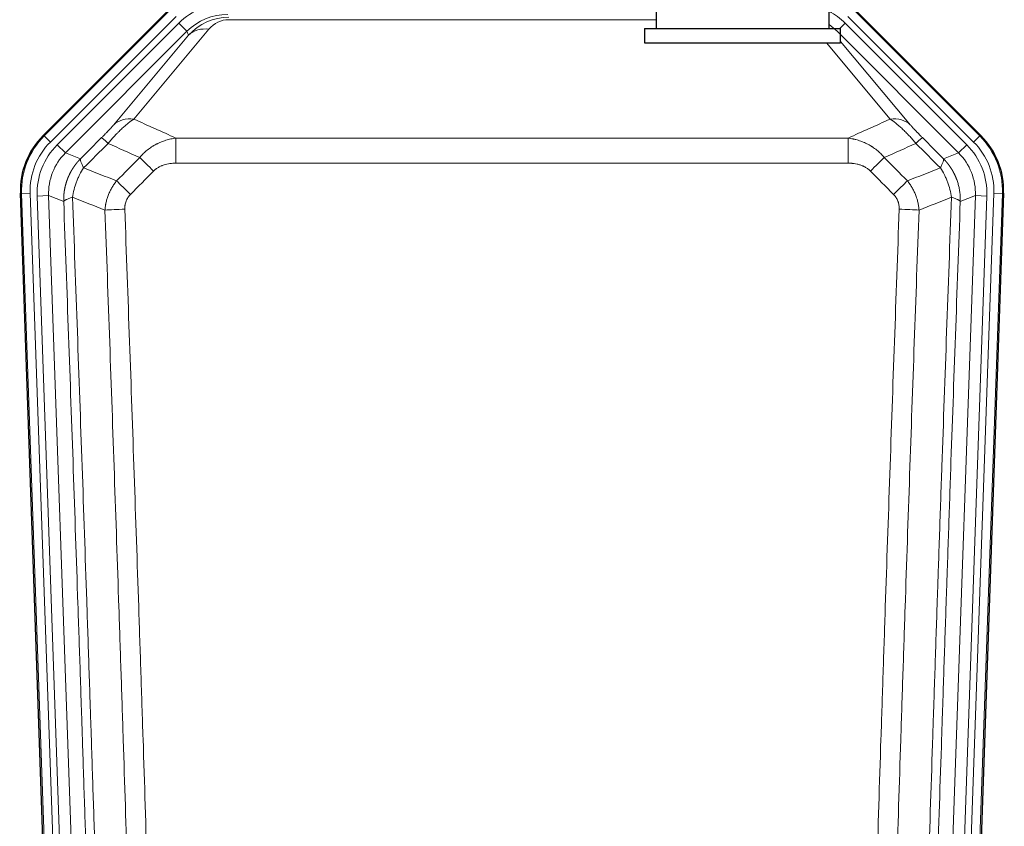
# Model space of a CAD drawing. Header units: inches. Extents: x 0 to 20790, y -12 to 14700.
# Tile 8 of 191: x 1951 to 2292, y 5012 to 5292. Entities that reach past the tile are written whole.
import ezdxf

# ---------------------------------------------------------------- set-up
doc = ezdxf.new("R2010")
doc.units = ezdxf.units.IN
doc.layers.add('1', color=7, linetype='Continuous', true_color=0xffffff)

msp = doc.modelspace()

# ---------------------------------------------------------------- linework, layer by layer
at = {"layer": '1', "color": 2, "linetype": 'Continuous', "lineweight": 25}
for p, q in [((2171.547, 5297.959), (2171.547, 5288.459)), ((2231.547, 5288.459), (2231.547, 5298.075)), ((1958.905, 5251.346), (2002.721, 5295.162)), ((2240.372, 5295.162), (2284.188, 5251.346)), ((2167.547, 5288.459), (2235.547, 5288.459)), ((2167.547, 5288.459), (2167.547, 5283.459)), ((2235.547, 5283.459), (2235.547, 5288.459)), ((2167.547, 5283.459), (2235.547, 5283.459)), ((1964.142, 4855.694), (1951.024, 5231.34)), ((2292.068, 5231.34), (2278.951, 4855.694))]:
    msp.add_line(p, q, dxfattribs=at)
at = {"layer": '1', "color": 110, "linetype": 'Continuous', "lineweight": 13}
for p, q in [((1959.286, 5251.196), (2002.877, 5294.787)), ((2240.216, 5294.787), (2283.807, 5251.196)), ((2004.995, 5292.669), (1961.404, 5249.078)), ((2171.544, 5291.503), (2023.314, 5291.503)), ((2281.689, 5249.078), (2238.098, 5292.669)), ((1963.796, 5248.136), (2005.971, 5290.311)), ((2008.796, 5287.487), (1966.62, 5245.311)), ((2016.411, 5288.196), (1990.333, 5257.023)), ((2008.796, 5287.487), (2005.971, 5290.311)), ((2009.35, 5286.15), (2008.796, 5287.487)), ((2276.472, 5245.311), (2234.297, 5287.487)), ((2235.269, 5288.459), (2237.121, 5290.311)), ((2279.297, 5248.136), (2237.121, 5290.311)), ((1983.272, 5254.977), (2009.35, 5286.15)), ((2252.759, 5257.023), (2230.645, 5283.459)), ((2235.547, 5283.994), (2259.821, 5254.977)), ((1958.905, 5251.346), (1959.286, 5251.196)), ((1961.404, 5249.078), (1959.286, 5251.196)), ((2004.96, 5241.744), (2004.96, 5250.452)), ((2004.96, 5250.452), (2238.133, 5250.452)), ((2238.133, 5241.744), (2238.133, 5250.452)), ((2283.807, 5251.196), (2281.689, 5249.078)), ((2283.807, 5251.196), (2284.188, 5251.346)), ((1963.796, 5248.136), (1966.62, 5245.311)), ((2276.472, 5245.311), (2279.297, 5248.136)), ((1966.62, 5245.311), (1971.845, 5243.253)), ((2271.248, 5243.253), (2276.472, 5245.311)), ((2238.133, 5241.744), (2004.96, 5241.744)), ((1951.405, 5231.19), (1951.024, 5231.34)), ((1954.399, 5231.294), (1951.405, 5231.19)), ((1964.516, 4855.747), (1951.405, 5231.19)), ((1954.399, 5231.294), (1967.51, 4855.851)), ((1956.791, 5230.352), (1960.783, 5230.492)), ((1956.791, 5230.352), (1969.857, 4856.181)), ((1966.031, 5228.424), (1960.783, 5230.492)), ((1960.783, 5230.492), (1973.849, 4856.321)), ((2269.244, 4856.321), (2282.31, 5230.492)), ((2286.302, 5230.352), (2273.236, 4856.181)), ((2275.583, 4855.851), (2288.694, 5231.294)), ((2282.31, 5230.492), (2277.062, 5228.424)), ((2291.688, 5231.19), (2278.577, 4855.747)), ((2282.31, 5230.492), (2286.302, 5230.352)), ((2291.688, 5231.19), (2288.694, 5231.294)), ((2292.068, 5231.34), (2291.688, 5231.19))]:
    msp.add_line(p, q, dxfattribs=at)
for centre, major_axis, ratio, start_param, end_param in [((2022.946, 5273.298, 0), (-9.199, 22.209), 0.998395, 5.8910538, 6.6753168), ((2220.147, 5273.298), (9.199, 22.209), 0.998395, 5.8910538, 6.1816355), ((2022.946, 5273.298), (7.671, -18.519), 0.9977549, 2.7494612, 3.5337241), ((2023.868, 5271.073), (4.311, -20.925), 0.9337003, 2.9520749, 3.7363379), ((2023.868, 5280.181), (2.389, -11.128), 0.8742439, 2.9560698, 3.7403327), ((2016.411, 5279.089), (-7.67, 6.416), 0.860824, 5.3364913, 6.1801624), ((2220.147, 5273.298, 0), (-7.671, -18.519), 0.9977549, 2.7494612, 2.9288368), ((1990.333, 5247.916), (-7.67, 6.416), 0.860824, 5.3364913, 6.1801624), ((2252.759, 5247.916), (-7.67, -6.416), 0.860824, 3.2446156, 4.0882866), ((1978.418, 5232.104), (25.153, -9.908), 0.9987323, 2.7320361, 3.5511492), ((1986.246, 5243.551), (7.081, -7.061), 0.0269081, 2.343706, 3.0892138), ((2256.847, 5243.551), (-7.081, -7.061), 0.0269081, 3.1939715, 3.9394793), ((2264.675, 5232.104), (-25.153, -9.908), 0.9987323, 2.7320361, 3.5511492), ((1978.418, 5232.104, 0), (22.366, -8.81), 0.9983711, 2.7320361, 3.5511492), ((1980.81, 5231.162, 0), (-22.366, 8.81), 0.9983711, 5.8736288, 6.6927419), ((2262.283, 5231.162, 0), (22.366, 8.81), 0.9983711, 5.8736288, 6.6927419), ((2264.675, 5232.104, 0), (-22.366, -8.81), 0.9983711, 2.7320361, 3.5511492), ((1980.81, 5231.162), (18.651, -7.347), 0.9977215, 2.7320361, 3.5511492), ((1997.202, 5238.621), (7.096, -7.046), 0.0275577, 1.5981516, 2.344042), ((2245.891, 5238.621), (-7.096, -7.046), 0.0275577, 3.9391433, 4.6850337), ((2262.283, 5231.162), (-18.651, -7.347), 0.9977215, 2.7320361, 3.5511492), ((1989.193, 5230.556), (7.095, -7.047), 0.0252539, 1.5958719, 2.342907), ((2253.9, 5230.556), (7.095, 7.047), 0.0252539, 0.7986857, 1.5457208), ((1987.221, 5225.469), (-9.993, -0.365), 0.0335157, 4.711165, 5.4709844), ((2255.872, 5225.469), (-9.993, 0.365), 0.0335157, 3.9537936, 4.713613)]:
    msp.add_ellipse(centre, major_axis=major_axis, ratio=ratio, start_param=start_param, end_param=end_param, dxfattribs=at)
at = {"layer": '1', "color": 2, "linetype": 'Continuous', "lineweight": 25}
for centre, major_axis in [((1978.046, 5232.251, 0), (25.162, -9.912)), ((2265.047, 5232.251, 0), (-25.162, -9.912))]:
    msp.add_ellipse(centre, major_axis=major_axis, ratio=0.9983711, start_param=2.7320361, end_param=3.5511492, dxfattribs=at)
at = {"layer": '1', "color": 110, "linetype": 'Continuous', "lineweight": 13}
for points, knots in [([(1981.438, 5248.618), (1981.822, 5249.077), (1982.592, 5249.974), (1983.368, 5250.828), (1983.952, 5251.453), (1984.147, 5251.659), (1984.391, 5251.912), (1984.44, 5251.963), (1984.537, 5252.064), (1984.683, 5252.214), (1984.829, 5252.361), (1985.313, 5252.849), (1985.697, 5253.223), (1986.456, 5253.939), (1986.831, 5254.281), (1987.296, 5254.689), (1987.389, 5254.769), (1987.573, 5254.928), (1987.848, 5255.162), (1988.118, 5255.385), (1988.653, 5255.816), (1989, 5256.084), (1989.51, 5256.458), (1989.678, 5256.578), (1989.926, 5256.75), (1990.009, 5256.807), (1990.172, 5256.917), (1990.253, 5256.971), (1990.333, 5257.023)], [0, 0, 0, 0, 0.125, 0.25, 0.25, 0.3125, 0.3125, 0.328125, 0.328125, 0.34375, 0.375, 0.375, 0.5, 0.5, 0.625, 0.625, 0.65625, 0.65625, 0.6875, 0.75, 0.75, 0.875, 0.875, 0.9375, 0.9375, 0.96875, 0.96875, 1, 1, 1, 1]), ([(2252.759, 5257.023), (2253.081, 5256.813), (2253.412, 5256.583), (2254.089, 5256.087), (2254.436, 5255.819), (2254.97, 5255.388), (2255.15, 5255.239), (2255.424, 5255.009), (2255.516, 5254.931), (2255.654, 5254.812), (2255.701, 5254.772), (2255.793, 5254.691), (2256.211, 5254.327), (2257.009, 5253.601), (2257.774, 5252.855), (2258.353, 5252.272), (2258.547, 5252.074), (2258.839, 5251.77), (2258.936, 5251.668), (2259.083, 5251.514), (2259.132, 5251.462), (2259.23, 5251.358), (2259.279, 5251.306), (2259.719, 5250.835), (2260.109, 5250.405), (2260.884, 5249.527), (2261.27, 5249.078), (2261.655, 5248.618)], [0, 0, 0, 0, 0.125, 0.125, 0.25, 0.25, 0.3125, 0.3125, 0.34375, 0.34375, 0.359375, 0.359375, 0.375, 0.5, 0.625, 0.625, 0.6875, 0.6875, 0.71875, 0.71875, 0.734375, 0.734375, 0.75, 0.75, 0.875, 0.875, 1, 1, 1, 1]), ([(1983.272, 5254.977), (1983.247, 5254.947), (1983.221, 5254.916), (1983.168, 5254.853), (1983.141, 5254.822), (1983.058, 5254.724), (1983.001, 5254.657), (1982.821, 5254.451), (1982.693, 5254.304), (1982.485, 5254.071), (1982.413, 5253.991), (1982.301, 5253.868), (1982.245, 5253.805), (1982.186, 5253.741), (1982.147, 5253.698), (1982.127, 5253.677), (1981.948, 5253.481), (1981.781, 5253.3), (1981.43, 5252.924), (1981.246, 5252.73), (1981.006, 5252.477), (1980.933, 5252.401), (1980.859, 5252.324), (1980.809, 5252.272), (1980.784, 5252.246), (1980.659, 5252.115), (1980.558, 5252.01), (1980.251, 5251.694), (1980.043, 5251.48), (1979.619, 5251.05), (1979.404, 5250.832), (1979.185, 5250.613)], [0, 0, 0, 0, 0.03125, 0.03125, 0.0625, 0.0625, 0.125, 0.125, 0.25, 0.25, 0.3125, 0.3125, 0.34375, 0.359375, 0.359375, 0.375, 0.375, 0.5, 0.5, 0.625, 0.625, 0.65625, 0.671875, 0.671875, 0.6875, 0.6875, 0.75, 0.75, 0.875, 0.875, 1, 1, 1, 1]), ([(2263.908, 5250.613), (2263.689, 5250.833), (2263.472, 5251.051), (2263.046, 5251.484), (2262.837, 5251.699), (2262.579, 5251.965), (2262.527, 5252.019), (2262.426, 5252.124), (2262.275, 5252.281), (2262.129, 5252.434), (2261.842, 5252.734), (2261.66, 5252.928), (2261.31, 5253.302), (2261.143, 5253.483), (2260.963, 5253.679), (2260.943, 5253.701), (2260.904, 5253.744), (2260.846, 5253.808), (2260.713, 5253.954), (2260.606, 5254.074), (2260.398, 5254.307), (2260.27, 5254.453), (2260.032, 5254.727), (2259.922, 5254.856), (2259.821, 5254.977)], [0, 0, 0, 0, 0.125, 0.125, 0.25, 0.25, 0.28125, 0.28125, 0.3125, 0.375, 0.375, 0.5, 0.5, 0.625, 0.625, 0.640625, 0.640625, 0.65625, 0.6875, 0.75, 0.75, 0.875, 0.875, 1, 1, 1, 1]), ([(1992.384, 5243.682), (1992.584, 5243.922), (1992.79, 5244.156), (1993.107, 5244.499), (1993.214, 5244.612), (1993.431, 5244.835), (1993.54, 5244.945), (1994.093, 5245.486), (1994.554, 5245.894), (1995.511, 5246.661), (1996.007, 5247.021), (1996.649, 5247.441), (1996.778, 5247.523), (1996.974, 5247.644), (1997.04, 5247.685), (1997.171, 5247.764), (1997.237, 5247.803), (1997.568, 5247.998), (1997.903, 5248.184), (1998.243, 5248.36), (1998.379, 5248.43), (1998.447, 5248.464), (1998.653, 5248.567), (1998.79, 5248.633), (1999.204, 5248.826), (1999.481, 5248.949), (2000.319, 5249.295), (2000.884, 5249.499), (2002.027, 5249.857), (2002.605, 5250.011), (2003.773, 5250.268), (2004.364, 5250.373), (2004.96, 5250.452)], [0, 0, 0, 0, 0.0625, 0.0625, 0.09375, 0.09375, 0.125, 0.125, 0.25, 0.25, 0.375, 0.375, 0.40625, 0.40625, 0.421875, 0.421875, 0.4375, 0.4375, 0.5, 0.515625, 0.515625, 0.53125, 0.53125, 0.5625, 0.5625, 0.625, 0.625, 0.75, 0.75, 0.875, 0.875, 1, 1, 1, 1]), ([(2238.133, 5250.452), (2238.73, 5250.373), (2239.398, 5250.255), (2240.062, 5250.104), (2240.209, 5250.07), (2240.283, 5250.053), (2240.503, 5249.999), (2240.65, 5249.961), (2241.087, 5249.844), (2241.377, 5249.76), (2242.239, 5249.489), (2242.804, 5249.284), (2243.917, 5248.821), (2244.464, 5248.565), (2245.27, 5248.14), (2245.669, 5247.917), (2246.063, 5247.679), (2246.259, 5247.558), (2246.324, 5247.517), (2246.454, 5247.434), (2246.518, 5247.392), (2247.097, 5247.013), (2247.594, 5246.652), (2248.549, 5245.885), (2249.008, 5245.479), (2249.887, 5244.617), (2250.308, 5244.162), (2250.709, 5243.682)], [0, 0, 0, 0, 0.125, 0.140625, 0.140625, 0.15625, 0.15625, 0.1875, 0.1875, 0.25, 0.25, 0.375, 0.375, 0.5, 0.5, 0.5625, 0.59375, 0.59375, 0.609375, 0.609375, 0.625, 0.625, 0.75, 0.75, 0.875, 0.875, 1, 1, 1, 1]), ([(1966.031, 5228.424), (1966.03, 5228.447), (1966.028, 5228.494), (1966.027, 5228.563), (1966.025, 5228.632), (1966.024, 5228.701), (1966.022, 5228.77), (1966.021, 5228.839), (1966.021, 5228.908), (1966.02, 5228.977), (1966.02, 5229.046), (1966.02, 5229.115), (1966.02, 5229.184), (1966.021, 5229.253), (1966.022, 5229.322), (1966.023, 5229.391), (1966.024, 5229.459), (1966.025, 5229.528), (1966.027, 5229.597), (1966.029, 5229.665), (1966.031, 5229.734), (1966.033, 5229.803), (1966.036, 5229.871), (1966.039, 5229.939), (1966.042, 5230.008), (1966.045, 5230.076), (1966.049, 5230.144), (1966.053, 5230.213), (1966.057, 5230.281), (1966.061, 5230.349), (1966.065, 5230.417), (1966.07, 5230.485), (1966.075, 5230.553), (1966.08, 5230.621), (1966.085, 5230.689), (1966.091, 5230.757), (1966.097, 5230.825), (1966.103, 5230.892), (1966.109, 5230.96), (1966.115, 5231.027), (1966.122, 5231.095), (1966.129, 5231.162), (1966.136, 5231.23), (1966.144, 5231.297), (1966.151, 5231.364), (1966.159, 5231.432), (1966.167, 5231.499), (1966.175, 5231.566), (1966.184, 5231.633), (1966.192, 5231.7), (1966.201, 5231.767), (1966.211, 5231.834), (1966.22, 5231.9), (1966.229, 5231.967), (1966.239, 5232.034), (1966.249, 5232.1), (1966.259, 5232.167), (1966.27, 5232.233), (1966.281, 5232.3), (1966.291, 5232.366), (1966.303, 5232.432), (1966.314, 5232.498), (1966.325, 5232.564), (1966.337, 5232.63), (1966.349, 5232.696), (1966.361, 5232.762), (1966.374, 5232.827), (1966.386, 5232.893), (1966.399, 5232.959), (1966.412, 5233.024), (1966.425, 5233.09), (1966.438, 5233.155), (1966.452, 5233.22), (1966.466, 5233.285), (1966.48, 5233.35), (1966.494, 5233.415), (1966.509, 5233.48), (1966.523, 5233.545), (1966.538, 5233.61), (1966.553, 5233.675), (1966.568, 5233.739), (1966.584, 5233.804), (1966.6, 5233.868), (1966.615, 5233.932), (1966.631, 5233.997), (1966.648, 5234.061), (1966.664, 5234.125), (1966.681, 5234.189), (1966.698, 5234.253), (1966.715, 5234.316), (1966.732, 5234.38), (1966.75, 5234.444), (1966.767, 5234.507), (1966.785, 5234.57), (1966.803, 5234.634), (1966.821, 5234.697), (1966.84, 5234.76), (1966.858, 5234.823), (1966.877, 5234.886), (1966.896, 5234.949), (1966.916, 5235.012), (1966.935, 5235.074), (1966.955, 5235.137), (1966.974, 5235.199), (1966.994, 5235.261), (1967.015, 5235.324), (1967.035, 5235.386), (1967.055, 5235.448), (1967.076, 5235.51), (1967.097, 5235.571), (1967.118, 5235.633), (1967.14, 5235.695), (1967.161, 5235.756), (1967.183, 5235.818), (1967.205, 5235.879), (1967.227, 5235.94), (1967.249, 5236.001), (1967.271, 5236.062), (1967.294, 5236.123), (1967.317, 5236.184), (1967.34, 5236.244), (1967.363, 5236.305), (1967.386, 5236.365), (1967.409, 5236.425), (1967.433, 5236.486), (1967.457, 5236.546), (1967.481, 5236.606), (1967.505, 5236.665), (1967.53, 5236.725), (1967.554, 5236.785), (1967.579, 5236.844), (1967.604, 5236.904), (1967.629, 5236.963), (1967.654, 5237.022), (1967.68, 5237.081), (1967.705, 5237.14), (1967.731, 5237.199), (1967.757, 5237.258), (1967.783, 5237.316), (1967.809, 5237.375), (1967.836, 5237.433), (1967.862, 5237.491), (1967.889, 5237.549), (1967.916, 5237.607), (1967.943, 5237.665), (1967.971, 5237.723), (1967.998, 5237.78), (1968.026, 5237.838), (1968.053, 5237.895), (1968.081, 5237.953), (1968.109, 5238.01), (1968.138, 5238.067), (1968.166, 5238.123), (1968.195, 5238.18), (1968.223, 5238.237), (1968.252, 5238.293), (1968.281, 5238.35), (1968.311, 5238.406), (1968.34, 5238.462), (1968.37, 5238.518), (1968.399, 5238.574), (1968.429, 5238.63), (1968.459, 5238.685), (1968.489, 5238.741), (1968.52, 5238.796), (1968.55, 5238.851), (1968.581, 5238.906), (1968.612, 5238.961), (1968.643, 5239.016), (1968.674, 5239.071), (1968.705, 5239.126), (1968.736, 5239.18), (1968.768, 5239.234), (1968.8, 5239.288), (1968.831, 5239.342), (1968.863, 5239.396), (1968.896, 5239.45), (1968.928, 5239.504), (1968.96, 5239.557), (1968.993, 5239.611), (1969.026, 5239.664), (1969.058, 5239.717), (1969.091, 5239.77), (1969.125, 5239.823), (1969.158, 5239.876), (1969.191, 5239.928), (1969.225, 5239.981), (1969.259, 5240.033), (1969.292, 5240.085), (1969.326, 5240.137), (1969.361, 5240.189), (1969.395, 5240.241), (1969.429, 5240.292), (1969.464, 5240.344), (1969.498, 5240.395), (1969.533, 5240.446), (1969.568, 5240.497), (1969.603, 5240.548), (1969.638, 5240.599), (1969.674, 5240.65), (1969.709, 5240.7), (1969.745, 5240.75), (1969.781, 5240.801), (1969.817, 5240.851), (1969.853, 5240.901), (1969.889, 5240.95), (1969.925, 5241), (1969.961, 5241.049), (1969.998, 5241.099), (1970.034, 5241.148), (1970.071, 5241.197), (1970.108, 5241.246), (1970.145, 5241.295), (1970.182, 5241.343), (1970.219, 5241.392), (1970.257, 5241.44), (1970.294, 5241.488), (1970.332, 5241.537), (1970.37, 5241.584), (1970.408, 5241.632), (1970.446, 5241.68), (1970.484, 5241.727), (1970.522, 5241.775), (1970.56, 5241.822), (1970.599, 5241.869), (1970.637, 5241.916), (1970.676, 5241.962), (1970.715, 5242.009), (1970.754, 5242.056), (1970.793, 5242.102), (1970.832, 5242.148), (1970.871, 5242.194), (1970.91, 5242.24), (1970.95, 5242.286), (1970.99, 5242.331), (1971.029, 5242.376), (1971.069, 5242.422), (1971.109, 5242.467), (1971.149, 5242.512), (1971.189, 5242.557), (1971.229, 5242.601), (1971.27, 5242.646), (1971.31, 5242.69), (1971.351, 5242.734), (1971.391, 5242.778), (1971.432, 5242.822), (1971.473, 5242.866), (1971.514, 5242.91), (1971.555, 5242.953), (1971.596, 5242.997), (1971.637, 5243.04), (1971.679, 5243.083), (1971.72, 5243.126), (1971.762, 5243.168), (1971.804, 5243.211), (1971.831, 5243.239), (1971.845, 5243.253)], [0, 0, 0, 0, 0.0042303, 0.0084583, 0.0126838, 0.016907, 0.0211277, 0.0253461, 0.0295621, 0.0337757, 0.037987, 0.0421959, 0.0464023, 0.0506064, 0.0548082, 0.0590075, 0.0632045, 0.0673991, 0.0715913, 0.0757811, 0.0799686, 0.0841537, 0.0883364, 0.0925167, 0.0966947, 0.1008703, 0.1050435, 0.1092144, 0.1133829, 0.117549, 0.1217128, 0.1258741, 0.1300332, 0.1341898, 0.1383441, 0.1424961, 0.1466456, 0.1507929, 0.1549377, 0.1590802, 0.1632203, 0.1673581, 0.1714935, 0.1756266, 0.1797573, 0.1838856, 0.1880116, 0.1921352, 0.1962565, 0.2003755, 0.204492, 0.2086063, 0.2127182, 0.2168277, 0.2209349, 0.2250397, 0.2291422, 0.2332423, 0.2373401, 0.2414356, 0.2455287, 0.2496195, 0.2537079, 0.257794, 0.2618777, 0.2659591, 0.2700382, 0.2741149, 0.2781893, 0.2822614, 0.2863311, 0.2903985, 0.2944635, 0.2985262, 0.3025866, 0.3066447, 0.3107004, 0.3147538, 0.3188048, 0.3228536, 0.3269, 0.3309441, 0.3349858, 0.3390253, 0.3430624, 0.3470972, 0.3511296, 0.3551598, 0.3591876, 0.3632131, 0.3672363, 0.3712571, 0.3752757, 0.3792919, 0.3833058, 0.3873174, 0.3913267, 0.3953337, 0.3993384, 0.4033407, 0.4073408, 0.4113385, 0.4153339, 0.419327, 0.4233179, 0.4273064, 0.4312926, 0.4352765, 0.4392581, 0.4432373, 0.4472143, 0.451189, 0.4551614, 0.4591315, 0.4630993, 0.4670648, 0.471028, 0.4749889, 0.4789475, 0.4829038, 0.4868578, 0.4908095, 0.494759, 0.4987061, 0.502651, 0.5065936, 0.5105338, 0.5144718, 0.5184076, 0.522341, 0.5262721, 0.530201, 0.5341276, 0.5380519, 0.5419739, 0.5458936, 0.5498111, 0.5537262, 0.5576392, 0.5615498, 0.5654581, 0.5693642, 0.573268, 0.5771696, 0.5810688, 0.5849658, 0.5888606, 0.592753, 0.5966432, 0.6005311, 0.6044168, 0.6083002, 0.6121813, 0.6160602, 0.6199368, 0.6238111, 0.6276832, 0.6315531, 0.6354206, 0.6392859, 0.643149, 0.6470098, 0.6508684, 0.6547247, 0.6585787, 0.6624305, 0.66628, 0.6701273, 0.6739724, 0.6778152, 0.6816557, 0.685494, 0.6893301, 0.6931639, 0.6969955, 0.7008248, 0.7046519, 0.7084768, 0.7122994, 0.7161198, 0.7199379, 0.7237539, 0.7275675, 0.731379, 0.7351882, 0.7389952, 0.7427999, 0.7466024, 0.7504027, 0.7542008, 0.7579966, 0.7617902, 0.7655816, 0.7693708, 0.7731577, 0.7769424, 0.7807249, 0.7845052, 0.7882833, 0.7920591, 0.7958327, 0.7996042, 0.8033734, 0.8071403, 0.8109051, 0.8146677, 0.818428, 0.8221862, 0.8259421, 0.8296958, 0.8334474, 0.8371967, 0.8409438, 0.8446887, 0.8484314, 0.8521719, 0.8559102, 0.8596463, 0.8633802, 0.867112, 0.8708415, 0.8745688, 0.8782939, 0.8820169, 0.8857376, 0.8894562, 0.8931726, 0.8968867, 0.9005987, 0.9043086, 0.9080162, 0.9117216, 0.9154249, 0.919126, 0.9228249, 0.9265216, 0.9302161, 0.9339085, 0.9375987, 0.9412867, 0.9449725, 0.9486562, 0.9523377, 0.956017, 0.9596942, 0.9633691, 0.967042, 0.9707126, 0.9743811, 0.9780474, 0.9817116, 0.9853736, 0.9890334, 0.9926911, 0.9963466, 1, 1, 1, 1]), ([(1972.951, 5240.095), (1972.844, 5240.302), (1972.744, 5240.501), (1972.557, 5240.882), (1972.47, 5241.065), (1972.31, 5241.41), (1972.238, 5241.574), (1972.109, 5241.882), (1972.052, 5242.027), (1971.956, 5242.295), (1971.916, 5242.419), (1971.853, 5242.645), (1971.831, 5242.747), (1971.79, 5243.022), (1971.799, 5243.16), (1971.845, 5243.253)], [0, 0, 0, 0, 0.125, 0.125, 0.25, 0.25, 0.375, 0.375, 0.5, 0.5, 0.625, 0.625, 0.75, 0.75, 1, 1, 1, 1]), ([(2271.248, 5243.253), (2271.294, 5243.16), (2271.303, 5243.022), (2271.262, 5242.747), (2271.24, 5242.645), (2271.177, 5242.419), (2271.137, 5242.295), (2271.041, 5242.027), (2270.984, 5241.882), (2270.855, 5241.574), (2270.783, 5241.41), (2270.623, 5241.065), (2270.536, 5240.882), (2270.349, 5240.501), (2270.248, 5240.302), (2270.142, 5240.095)], [0, 0, 0, 0, 0.25, 0.25, 0.375, 0.375, 0.5, 0.5, 0.625, 0.625, 0.75, 0.75, 0.875, 0.875, 1, 1, 1, 1]), ([(2271.248, 5243.253), (2271.265, 5243.236), (2271.299, 5243.201), (2271.35, 5243.148), (2271.402, 5243.096), (2271.453, 5243.042), (2271.504, 5242.989), (2271.554, 5242.936), (2271.605, 5242.882), (2271.655, 5242.828), (2271.706, 5242.774), (2271.756, 5242.72), (2271.806, 5242.665), (2271.856, 5242.61), (2271.905, 5242.555), (2271.955, 5242.5), (2272.004, 5242.444), (2272.053, 5242.389), (2272.102, 5242.333), (2272.151, 5242.277), (2272.199, 5242.22), (2272.248, 5242.164), (2272.296, 5242.107), (2272.344, 5242.05), (2272.392, 5241.992), (2272.44, 5241.935), (2272.487, 5241.877), (2272.535, 5241.819), (2272.582, 5241.761), (2272.629, 5241.703), (2272.676, 5241.644), (2272.723, 5241.585), (2272.769, 5241.526), (2272.815, 5241.467), (2272.861, 5241.408), (2272.907, 5241.348), (2272.953, 5241.288), (2272.999, 5241.228), (2273.044, 5241.168), (2273.089, 5241.107), (2273.134, 5241.046), (2273.179, 5240.985), (2273.223, 5240.924), (2273.268, 5240.863), (2273.312, 5240.801), (2273.356, 5240.739), (2273.4, 5240.677), (2273.443, 5240.615), (2273.487, 5240.553), (2273.53, 5240.49), (2273.573, 5240.427), (2273.615, 5240.364), (2273.658, 5240.301), (2273.7, 5240.237), (2273.742, 5240.174), (2273.784, 5240.11), (2273.826, 5240.046), (2273.868, 5239.981), (2273.909, 5239.917), (2273.95, 5239.852), (2273.991, 5239.787), (2274.031, 5239.722), (2274.072, 5239.657), (2274.112, 5239.591), (2274.152, 5239.525), (2274.192, 5239.46), (2274.231, 5239.393), (2274.271, 5239.327), (2274.31, 5239.261), (2274.348, 5239.194), (2274.387, 5239.127), (2274.425, 5239.06), (2274.464, 5238.993), (2274.502, 5238.925), (2274.539, 5238.857), (2274.577, 5238.79), (2274.614, 5238.722), (2274.651, 5238.653), (2274.688, 5238.585), (2274.724, 5238.516), (2274.76, 5238.447), (2274.797, 5238.378), (2274.832, 5238.309), (2274.868, 5238.24), (2274.903, 5238.17), (2274.938, 5238.101), (2274.973, 5238.031), (2275.008, 5237.96), (2275.042, 5237.89), (2275.076, 5237.82), (2275.11, 5237.749), (2275.144, 5237.678), (2275.177, 5237.607), (2275.21, 5237.536), (2275.243, 5237.465), (2275.275, 5237.393), (2275.308, 5237.321), (2275.34, 5237.249), (2275.371, 5237.177), (2275.403, 5237.105), (2275.434, 5237.033), (2275.465, 5236.96), (2275.496, 5236.887), (2275.527, 5236.814), (2275.557, 5236.741), (2275.587, 5236.668), (2275.616, 5236.594), (2275.646, 5236.521), (2275.844, 5236.02), (2276.178, 5235.07), (2276.566, 5233.641), (2276.852, 5232.167), (2277.03, 5230.655), (2277.073, 5229.588), (2277.073, 5228.982), (2277.072, 5228.843), (2277.07, 5228.704), (2277.067, 5228.564), (2277.064, 5228.471), (2277.062, 5228.424)], [0, 0, 0, 0, 0.0045083, 0.0090195, 0.0135338, 0.0180512, 0.0225715, 0.0270949, 0.0316214, 0.0361509, 0.0406834, 0.0452189, 0.0497575, 0.0542992, 0.0588439, 0.0633916, 0.0679424, 0.0724963, 0.0770532, 0.0816132, 0.0861762, 0.0907423, 0.0953114, 0.0998837, 0.104459, 0.1090373, 0.1136188, 0.1182033, 0.1227909, 0.1273815, 0.1319753, 0.1365721, 0.141172, 0.145775, 0.1503811, 0.1549903, 0.1596025, 0.1642179, 0.1688364, 0.1734579, 0.1780826, 0.1827103, 0.1873412, 0.1919752, 0.1966123, 0.2012524, 0.2058957, 0.2105422, 0.2151917, 0.2198443, 0.2245001, 0.229159, 0.233821, 0.2384861, 0.2431544, 0.2478258, 0.2525003, 0.2571779, 0.2618587, 0.2665427, 0.2712297, 0.2759199, 0.2806133, 0.2853097, 0.2900094, 0.2947122, 0.2994181, 0.3041272, 0.3088394, 0.3135548, 0.3182733, 0.322995, 0.3277199, 0.3324479, 0.3371791, 0.3419135, 0.346651, 0.3513917, 0.3561355, 0.3608826, 0.3656328, 0.3703861, 0.3751427, 0.3799024, 0.3846654, 0.3894315, 0.3942008, 0.3989732, 0.4037489, 0.4085278, 0.4133098, 0.4180951, 0.4228835, 0.4276751, 0.43247, 0.437268, 0.4420692, 0.4468737, 0.4516813, 0.4564922, 0.4613063, 0.4661235, 0.470944, 0.4757677, 0.4805947, 0.4854248, 0.4902582, 0.4950947, 0.4999345, 0.5888915, 0.6791125, 0.7706071, 0.8633844, 0.9574535, 0.965938, 0.9744348, 0.9829441, 0.9914659, 1, 1, 1, 1]), ([(1969.086, 5229.9), (1969.215, 5230.803), (1969.393, 5231.705), (1969.85, 5233.49), (1970.127, 5234.372), (1970.615, 5235.665), (1970.79, 5236.091), (1971.162, 5236.931), (1971.359, 5237.345), (1971.986, 5238.565), (1972.448, 5239.349), (1972.951, 5240.095)], [0, 0, 0, 0, 0.25, 0.25, 0.5, 0.5, 0.625, 0.625, 0.75, 0.75, 1, 1, 1, 1]), ([(1997.202, 5239.009), (1997.327, 5239.136), (1997.457, 5239.258), (1997.658, 5239.434), (1997.727, 5239.492), (1997.865, 5239.604), (1997.934, 5239.659), (1998.287, 5239.926), (1998.581, 5240.12), (1999.191, 5240.472), (1999.507, 5240.63), (1999.915, 5240.807), (1999.997, 5240.841), (2000.162, 5240.908), (2000.244, 5240.94), (2000.492, 5241.032), (2000.659, 5241.09), (2001.16, 5241.25), (2001.497, 5241.34), (2002.177, 5241.492), (2002.519, 5241.553), (2003.209, 5241.65), (2003.556, 5241.686), (2004.255, 5241.732), (2004.607, 5241.744), (2004.96, 5241.744)], [0, 0, 0, 0, 0.0625, 0.0625, 0.09375, 0.09375, 0.125, 0.125, 0.25, 0.25, 0.375, 0.375, 0.40625, 0.40625, 0.4375, 0.4375, 0.5, 0.5, 0.625, 0.625, 0.75, 0.75, 0.875, 0.875, 1, 1, 1, 1]), ([(2238.133, 5241.744), (2238.486, 5241.744), (2238.84, 5241.732), (2239.281, 5241.703), (2239.369, 5241.696), (2239.545, 5241.681), (2239.633, 5241.673), (2239.896, 5241.645), (2240.071, 5241.624), (2240.593, 5241.55), (2240.938, 5241.487), (2241.621, 5241.334), (2241.958, 5241.242), (2242.626, 5241.028), (2242.956, 5240.905), (2243.321, 5240.745), (2243.362, 5240.727), (2243.443, 5240.69), (2243.563, 5240.634), (2243.841, 5240.499), (2244.073, 5240.374), (2244.527, 5240.111), (2244.818, 5239.918), (2245.375, 5239.494), (2245.641, 5239.263), (2245.891, 5239.009)], [0, 0, 0, 0, 0.125, 0.125, 0.15625, 0.15625, 0.1875, 0.1875, 0.25, 0.25, 0.375, 0.375, 0.5, 0.5, 0.625, 0.625, 0.640625, 0.640625, 0.65625, 0.6875, 0.75, 0.75, 0.875, 0.875, 1, 1, 1, 1]), ([(2270.142, 5240.095), (2270.645, 5239.349), (2271.107, 5238.565), (2271.733, 5237.345), (2271.931, 5236.931), (2272.303, 5236.091), (2272.478, 5235.665), (2272.965, 5234.372), (2273.243, 5233.49), (2273.7, 5231.705), (2273.878, 5230.803), (2274.007, 5229.9)], [0, 0, 0, 0, 0.25, 0.25, 0.375, 0.375, 0.5, 0.5, 0.75, 0.75, 1, 1, 1, 1]), ([(1980.338, 5225.461), (1980.374, 5225.923), (1980.427, 5226.383), (1980.516, 5226.956), (1980.534, 5227.071), (1980.574, 5227.299), (1980.595, 5227.414), (1980.66, 5227.755), (1980.708, 5227.982), (1980.865, 5228.657), (1981.106, 5229.548), (1981.414, 5230.417), (1981.67, 5231.061), (1981.782, 5231.328), (1981.901, 5231.592), (1981.949, 5231.698), (1981.973, 5231.751), (1982.046, 5231.908), (1982.096, 5232.013), (1982.35, 5232.533), (1982.568, 5232.939), (1983.034, 5233.732), (1983.528, 5234.506), (1984.08, 5235.242), (1984.371, 5235.601)], [0, 0, 0, 0, 0.125, 0.125, 0.15625, 0.15625, 0.1875, 0.1875, 0.25, 0.25, 0.375, 0.5, 0.5, 0.5625, 0.578125, 0.578125, 0.59375, 0.59375, 0.625, 0.625, 0.75, 0.75, 0.875, 1, 1, 1, 1]), ([(2258.722, 5235.601), (2259.013, 5235.242), (2259.29, 5234.873), (2259.619, 5234.398), (2259.683, 5234.303), (2259.812, 5234.11), (2259.875, 5234.013), (2260.061, 5233.721), (2260.182, 5233.524), (2260.531, 5232.927), (2260.966, 5232.115), (2261.339, 5231.273), (2261.594, 5230.629), (2261.676, 5230.412), (2261.792, 5230.084), (2261.83, 5229.974), (2261.903, 5229.754), (2261.939, 5229.643), (2262.111, 5229.09), (2262.232, 5228.644), (2262.439, 5227.746), (2262.612, 5226.841), (2262.719, 5225.923), (2262.755, 5225.461)], [0, 0, 0, 0, 0.125, 0.125, 0.15625, 0.15625, 0.1875, 0.1875, 0.25, 0.25, 0.375, 0.5, 0.5, 0.5625, 0.5625, 0.59375, 0.59375, 0.625, 0.625, 0.75, 0.75, 0.875, 1, 1, 1, 1]), ([(1966.031, 5228.424), (1966.06, 5228.523), (1966.15, 5228.63), (1966.373, 5228.799), (1966.462, 5228.857), (1966.668, 5228.975), (1966.785, 5229.036), (1967.046, 5229.161), (1967.191, 5229.224), (1967.505, 5229.354), (1967.675, 5229.42), (1968.039, 5229.554), (1968.233, 5229.622), (1968.643, 5229.759), (1968.86, 5229.829), (1969.086, 5229.9)], [0, 0, 0, 0, 0.25, 0.25, 0.375, 0.375, 0.5, 0.5, 0.625, 0.625, 0.75, 0.75, 0.875, 0.875, 1, 1, 1, 1]), ([(1969.086, 5229.9), (1969.657, 5214.345), (1970.785, 5183.236), (1972.43, 5136.571), (1973.497, 5105.461), (1974.285, 5082.128), (1974.676, 5070.462), (1975.128, 5056.851), (1975.32, 5051.018), (1975.448, 5047.129), (1975.512, 5045.184), (1975.831, 5035.463), (1976.211, 5023.8), (1976.648, 5010.197), (1976.835, 5004.368), (1976.959, 5000.482), (1977.021, 4998.54), (1977.577, 4981.057), (1978.55, 4950.001), (1979.961, 4903.49), (1980.869, 4872.533), (1981.315, 4857.066)], [0, 0, 0, 0, 0.125, 0.25, 0.375, 0.375, 0.4375, 0.46875, 0.484375, 0.484375, 0.5, 0.5, 0.5625, 0.59375, 0.609375, 0.609375, 0.625, 0.625, 0.75, 0.875, 1, 1, 1, 1]), ([(1987.221, 5225.804), (1987.212, 5226.041), (1987.215, 5226.277), (1987.232, 5226.572), (1987.236, 5226.631), (1987.246, 5226.749), (1987.251, 5226.808), (1987.27, 5226.984), (1987.286, 5227.101), (1987.341, 5227.448), (1987.39, 5227.677), (1987.51, 5228.128), (1987.582, 5228.35), (1987.708, 5228.678), (1987.753, 5228.787), (1987.826, 5228.948), (1987.851, 5229.002), (1987.902, 5229.109), (1987.928, 5229.162), (1988.063, 5229.424), (1988.181, 5229.626), (1988.437, 5230.017), (1988.575, 5230.205), (1988.87, 5230.569), (1989.027, 5230.744), (1989.193, 5230.912)], [0, 0, 0, 0, 0.125, 0.125, 0.15625, 0.15625, 0.1875, 0.1875, 0.25, 0.25, 0.375, 0.375, 0.5, 0.5, 0.5625, 0.5625, 0.59375, 0.59375, 0.625, 0.625, 0.75, 0.75, 0.875, 0.875, 1, 1, 1, 1]), ([(2253.9, 5230.912), (2254.066, 5230.744), (2254.224, 5230.568), (2254.41, 5230.338), (2254.447, 5230.292), (2254.519, 5230.198), (2254.555, 5230.151), (2254.659, 5230.008), (2254.726, 5229.911), (2254.918, 5229.616), (2255.153, 5229.212), (2255.343, 5228.786), (2255.469, 5228.457), (2255.509, 5228.346), (2255.563, 5228.178), (2255.581, 5228.121), (2255.614, 5228.008), (2255.63, 5227.951), (2255.706, 5227.666), (2255.754, 5227.437), (2255.827, 5226.975), (2255.851, 5226.743), (2255.878, 5226.276), (2255.88, 5226.041), (2255.872, 5225.804)], [0, 0, 0, 0, 0.125, 0.125, 0.15625, 0.15625, 0.1875, 0.1875, 0.25, 0.25, 0.375, 0.5, 0.5, 0.5625, 0.5625, 0.59375, 0.59375, 0.625, 0.625, 0.75, 0.75, 0.875, 0.875, 1, 1, 1, 1]), ([(2261.778, 4857.066), (2261.834, 4858.999), (2261.889, 4860.933), (2262.001, 4864.8), (2262.17, 4870.602), (2262.565, 4884.143), (2262.909, 4895.755), (2263.602, 4918.989), (2264.543, 4949.988), (2266.001, 4996.552), (2267.005, 5027.638), (2267.579, 5045.136), (2267.643, 5047.081), (2267.771, 5050.97), (2267.964, 5056.803), (2268.415, 5070.416), (2268.807, 5082.087), (2269.135, 5091.814), (2269.201, 5093.759), (2269.333, 5097.65), (2269.531, 5103.486), (2269.996, 5117.103), (2270.399, 5128.774), (2271.211, 5152.115), (2272.308, 5183.233), (2273.436, 5214.345), (2274.007, 5229.9)], [0, 0, 0, 0, 0.015625, 0.015625, 0.03125, 0.0625, 0.125, 0.125, 0.25, 0.375, 0.5, 0.5, 0.515625, 0.515625, 0.53125, 0.5625, 0.625, 0.625, 0.640625, 0.640625, 0.65625, 0.6875, 0.75, 0.75, 0.875, 1, 1, 1, 1]), ([(2274.007, 5229.9), (2274.233, 5229.829), (2274.45, 5229.759), (2274.86, 5229.622), (2275.054, 5229.554), (2275.418, 5229.42), (2275.588, 5229.354), (2275.902, 5229.224), (2276.047, 5229.161), (2276.308, 5229.036), (2276.425, 5228.975), (2276.631, 5228.857), (2276.72, 5228.799), (2276.943, 5228.63), (2277.033, 5228.523), (2277.062, 5228.424)], [0, 0, 0, 0, 0.125, 0.125, 0.25, 0.25, 0.375, 0.375, 0.5, 0.5, 0.625, 0.625, 0.75, 0.75, 1, 1, 1, 1]), ([(1978.226, 4856.936), (1977.781, 4872.346), (1976.875, 4903.191), (1975.468, 4949.533), (1974.498, 4980.476), (1973.944, 4997.896), (1973.882, 4999.831), (1973.758, 5003.703), (1973.572, 5009.511), (1973.135, 5023.064), (1972.757, 5034.686), (1972.439, 5044.372), (1972.375, 5046.309), (1972.247, 5050.184), (1972.056, 5055.996), (1971.605, 5069.558), (1971.215, 5081.183), (1970.429, 5104.431), (1969.366, 5135.43), (1967.725, 5181.927), (1966.6, 5212.925), (1966.031, 5228.424)], [0, 0, 0, 0, 0.125, 0.25, 0.375, 0.375, 0.390625, 0.390625, 0.40625, 0.4375, 0.5, 0.5, 0.515625, 0.515625, 0.53125, 0.5625, 0.625, 0.625, 0.75, 0.875, 1, 1, 1, 1]), ([(2277.062, 5228.424), (2276.493, 5212.925), (2275.368, 5181.924), (2274.274, 5150.917), (2273.465, 5127.66), (2273.063, 5116.031), (2272.599, 5102.462), (2272.401, 5096.647), (2272.27, 5092.771), (2272.204, 5090.832), (2271.876, 5081.14), (2271.486, 5069.512), (2271.036, 5055.948), (2270.844, 5050.135), (2270.716, 5046.26), (2270.652, 5044.323), (2270.08, 5026.888), (2269.079, 4995.914), (2267.624, 4949.519), (2266.218, 4903.189), (2265.312, 4872.346), (2264.867, 4856.936)], [0, 0, 0, 0, 0.125, 0.25, 0.25, 0.3125, 0.34375, 0.359375, 0.359375, 0.375, 0.375, 0.4375, 0.46875, 0.484375, 0.484375, 0.5, 0.5, 0.625, 0.75, 0.875, 1, 1, 1, 1]), ([(1992.312, 4858.621), (1991.874, 4873.84), (1990.982, 4904.302), (1990.06, 4934.812), (1989.357, 4957.712), (1989.121, 4965.348), (1988.645, 4980.626), (1988.404, 4988.269), (1987.678, 5011.204), (1987.186, 5026.501), (1986.562, 5045.631), (1986.437, 5049.457), (1986.185, 5057.109), (1985.806, 5068.587), (1985.423, 5080.065), (1984.651, 5103.022), (1983.608, 5133.631), (1981.998, 5179.545), (1980.896, 5210.156), (1980.338, 5225.461)], [0, 0, 0, 0, 0.125, 0.25, 0.25, 0.3125, 0.3125, 0.375, 0.375, 0.5, 0.5, 0.53125, 0.53125, 0.5625, 0.625, 0.625, 0.75, 0.875, 1, 1, 1, 1]), ([(1987.221, 5225.804), (1987.778, 5210.48), (1988.879, 5179.831), (1990.487, 5133.859), (1991.529, 5103.212), (1992.3, 5080.227), (1992.682, 5068.735), (1993.061, 5057.243), (1993.312, 5049.581), (1993.437, 5045.75), (1994.061, 5026.597), (1994.552, 5011.28), (1995.277, 4988.316), (1995.517, 4980.664), (1995.993, 4965.367), (1996.229, 4957.721), (1996.931, 4934.792), (1997.852, 4904.245), (1998.742, 4873.744), (1999.179, 4858.506)], [0, 0, 0, 0, 0.125, 0.25, 0.375, 0.375, 0.4375, 0.46875, 0.46875, 0.5, 0.5, 0.625, 0.625, 0.6875, 0.6875, 0.75, 0.75, 0.875, 1, 1, 1, 1]), ([(2243.913, 4858.506), (2244.351, 4873.744), (2245.241, 4904.245), (2246.162, 4934.792), (2246.864, 4957.721), (2247.1, 4965.367), (2247.576, 4980.664), (2247.816, 4988.316), (2248.541, 5011.28), (2249.032, 5026.597), (2249.656, 5045.75), (2249.781, 5049.581), (2250.032, 5057.243), (2250.411, 5068.735), (2250.793, 5080.227), (2251.564, 5103.212), (2252.606, 5133.859), (2254.214, 5179.831), (2255.314, 5210.48), (2255.872, 5225.804)], [0, 0, 0, 0, 0.125, 0.25, 0.25, 0.3125, 0.3125, 0.375, 0.375, 0.5, 0.5, 0.53125, 0.53125, 0.5625, 0.625, 0.625, 0.75, 0.875, 1, 1, 1, 1]), ([(2262.755, 5225.461), (2262.197, 5210.156), (2261.095, 5179.545), (2259.485, 5133.631), (2258.441, 5103.022), (2257.67, 5080.065), (2257.287, 5068.587), (2256.908, 5057.109), (2256.656, 5049.457), (2256.531, 5045.631), (2255.907, 5026.501), (2255.415, 5011.204), (2254.688, 4988.269), (2254.448, 4980.626), (2253.972, 4965.348), (2253.736, 4957.712), (2253.033, 4934.812), (2252.111, 4904.302), (2251.219, 4873.84), (2250.781, 4858.621)], [0, 0, 0, 0, 0.125, 0.25, 0.375, 0.375, 0.4375, 0.46875, 0.46875, 0.5, 0.5, 0.625, 0.625, 0.6875, 0.6875, 0.75, 0.75, 0.875, 1, 1, 1, 1])]:
    msp.add_open_spline(points, degree=3, knots=knots, dxfattribs=at)
for points in [[(1990.333, 5257.023), (1995.213, 5254.834), (2000.088, 5252.644), (2004.96, 5250.452)], [(2238.133, 5250.452), (2243.005, 5252.644), (2247.88, 5254.834), (2252.759, 5257.023)], [(1971.845, 5243.253), (1974.292, 5245.706), (1976.739, 5248.159), (1979.185, 5250.613)], [(2263.908, 5250.613), (2266.354, 5248.159), (2268.801, 5245.706), (2271.248, 5243.253)], [(1981.438, 5248.618), (1978.609, 5245.777), (1975.78, 5242.936), (1972.951, 5240.095)], [(1992.384, 5243.682), (1988.738, 5245.328), (1985.089, 5246.973), (1981.438, 5248.618)], [(2261.655, 5248.618), (2258.004, 5246.973), (2254.355, 5245.328), (2250.709, 5243.682)], [(2270.142, 5240.095), (2267.313, 5242.936), (2264.484, 5245.777), (2261.655, 5248.618)], [(1984.371, 5235.601), (1987.042, 5238.294), (1989.713, 5240.988), (1992.384, 5243.682)], [(2250.709, 5243.682), (2253.38, 5240.988), (2256.051, 5238.294), (2258.722, 5235.601)], [(1972.951, 5240.095), (1976.756, 5238.592), (1980.562, 5237.094), (1984.371, 5235.601)], [(2258.722, 5235.601), (2262.531, 5237.094), (2266.337, 5238.592), (2270.142, 5240.095)], [(1997.202, 5239.009), (1994.533, 5236.31), (1991.863, 5233.611), (1989.193, 5230.912)], [(2253.9, 5230.912), (2251.23, 5233.611), (2248.56, 5236.31), (2245.891, 5239.009)], [(1980.338, 5225.461), (1976.585, 5226.936), (1972.835, 5228.415), (1969.086, 5229.9)], [(2274.007, 5229.9), (2270.258, 5228.415), (2266.508, 5226.936), (2262.755, 5225.461)]]:
    msp.add_open_spline(points, degree=3, dxfattribs=at)

doc.saveas('drawing.dxf')
